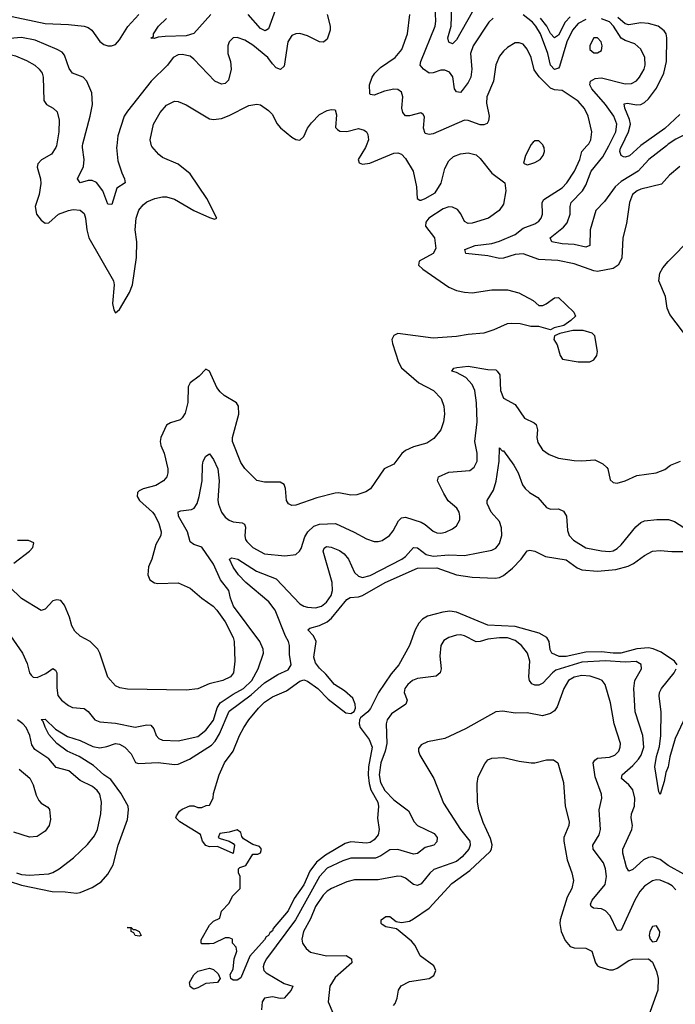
# Model space of a CAD drawing. Header units: inches. Extents: x 1771504 to 1971212, y 471788 to 643615.
# Tile 231 of 256: x 1795760 to 1799107, y 615618 to 620643. Entities that reach past the tile are written whole.
import ezdxf

# ---------------------------------------------------------------- set-up
doc = ezdxf.new("R2010")
doc.units = ezdxf.units.IN
doc.header["$MEASUREMENT"] = 0
doc.layers.add('B7691', color=7, linetype='Continuous')
doc.layers.add('B7692', color=7, linetype='Continuous')

msp = doc.modelspace()

# ---------------------------------------------------------------- linework, layer by layer
at = {"layer": 'B7691', "color": 5}
for points, elevation in [([(1797529.2, 620000), (1797525.4, 619990), (1797488.6, 619930), (1797493.1, 619913.1), (1797510, 619905.9), (1797548.2, 619910), (1797670, 619962.2), (1797690, 619963.1), (1797710, 619956.1), (1797730, 619935.1), (1797769, 619870), (1797785.7, 619790), (1797789.8, 619729.8), (1797802.7, 619722.7), (1797810, 619721.1), (1797830, 619729.8), (1797881.3, 619758.7), (1797910.9, 619809.1), (1797930, 619882.7), (1797950, 619922.9), (1797975, 619945), (1798010, 619958.5), (1798050, 619963.1), (1798090, 619952.6), (1798110, 619935.1), (1798170, 619859.7), (1798236, 619810), (1798242.4, 619770), (1798230, 619702), (1798208, 619670), (1798154, 619630), (1798070, 619604), (1798050, 619602.3), (1798030, 619613.4), (1798012.2, 619652.2), (1797994.4, 619674.4), (1797970, 619686), (1797950, 619688.1), (1797921.8, 619678.2), (1797849.3, 619630.7), (1797833.8, 619610), (1797831.8, 619590), (1797877, 619530), (1797884, 619476), (1797871, 619449), (1797799.1, 619410), (1797796, 619390), (1797818.7, 619370), (1797950, 619277.6), (1797990, 619261.7), (1798030, 619252.6), (1798070.3, 619249.7), (1798170, 619264), (1798250, 619264.2), (1798308.2, 619248.2), (1798381.2, 619210), (1798410, 619185.2), (1798430, 619185.2), (1798447.7, 619192.3), (1798490, 619224), (1798510, 619225.2), (1798589.5, 619150), (1798597, 619130), (1798573, 619107), (1798537.2, 619082.8), (1798488, 619070), (1798470, 619061), (1798410, 619077.3), (1798370, 619077.3), (1798314, 619090), (1798270, 619092.4), (1798248.7, 619090), (1798180.1, 619059.9), (1798130, 619044), (1798050, 619037), (1797990, 619026.2), (1797870, 619017.7), (1797690, 619040.9), (1797669.4, 619030.6), (1797660.6, 619010), (1797662.4, 618990), (1797694.5, 618894.5), (1797710, 618867.1), (1797797.6, 618790), (1797873, 618750), (1797911.3, 618710), (1797925.7, 618670), (1797928.4, 618630), (1797923.5, 618590), (1797909.6, 618550), (1797874.9, 618505.1), (1797837.7, 618482.3), (1797770, 618463.9), (1797730, 618445.2), (1797711.3, 618428.7), (1797670, 618374), (1797621.3, 618350), (1797550.8, 618249.2), (1797527, 618233), (1797481.4, 618218.6), (1797450, 618216.5), (1797390, 618228.2), (1797370, 618226.4), (1797277.9, 618202.1), (1797170, 618164.9), (1797150, 618163.1), (1797131.8, 618171.8), (1797122.6, 618190), (1797116.5, 618250), (1797110, 618270.4), (1797090, 618283.1), (1797010, 618282.4), (1796970, 618292), (1796910, 618352), (1796890, 618382.4), (1796846.4, 618490), (1796847.2, 618510), (1796879.7, 618630), (1796877.5, 618670), (1796867.5, 618687.5), (1796804.8, 618724.8), (1796783, 618743), (1796766.5, 618766.5), (1796730, 618848.7), (1796710, 618859.5), (1796675.7, 618824.3), (1796629.9, 618790.1), (1796620.6, 618770), (1796618.6, 618690), (1796604.9, 618635.1), (1796590, 618610.4), (1796578.7, 618601.3), (1796530, 618586), (1796510, 618573.7), (1796481.4, 618510), (1796478, 618490), (1796481.5, 618470), (1796497.2, 618430), (1796516, 618350), (1796516.9, 618330), (1796511.5, 618310), (1796494.5, 618290), (1796454.6, 618265.4), (1796390, 618248.8), (1796370, 618238.2), (1796362.2, 618230), (1796359.5, 618210), (1796371.2, 618190), (1796438, 618130), (1796450, 618113.8), (1796470, 618071.3), (1796482.2, 618030), (1796481.2, 618010), (1796454.8, 617965.2), (1796434.7, 617890), (1796417.6, 617850), (1796414.1, 617810), (1796424.4, 617784.4), (1796448.6, 617768.6), (1796466.1, 617766.1), (1796570, 617768.8), (1796630, 617741.5), (1796689.7, 617690), (1796748.6, 617650), (1796766.8, 617630), (1796809.8, 617570), (1796849.8, 617490), (1796855.3, 617470), (1796857.8, 617370), (1796851.6, 617310), (1796836.4, 617290), (1796797, 617270), (1796726.7, 617253.3), (1796670, 617228.9), (1796610, 617221.3), (1796310, 617225.8), (1796272.4, 617232.4), (1796250, 617243.7), (1796210, 617288.2), (1796170.2, 617410.2), (1796159.5, 617430), (1796120.5, 617470), (1796070, 617496.3), (1796042.1, 617522.1), (1796026.2, 617550), (1796014.7, 617594.7), (1795990, 617654.4), (1795970, 617678.7), (1795950, 617683.1), (1795930, 617677.1), (1795890, 617634), (1795870, 617627.3), (1795770, 617688.7), (1795708, 617748)], 480), ([(1795947.7, 620000), (1795945.8, 619990), (1795923.2, 619956.8), (1795872, 619928), (1795852.7, 619907.3), (1795849.8, 619890), (1795866.8, 619830), (1795867.7, 619807.7), (1795859.9, 619750), (1795840.2, 619690), (1795846, 619650), (1795870, 619619.8), (1795890, 619605.3), (1795910, 619606.2), (1795958, 619650), (1796010, 619669.8), (1796034, 619674), (1796070, 619670.8), (1796090, 619653), (1796096.8, 619630), (1796102.9, 619570), (1796113.9, 619530), (1796238.8, 619310), (1796241.9, 619290), (1796234.3, 619194.3), (1796241.8, 619161.8), (1796250, 619147), (1796270, 619164.7), (1796321.3, 619250), (1796337, 619290), (1796356.9, 619430), (1796358, 619510), (1796350.2, 619570), (1796354.3, 619630), (1796368.7, 619671.3), (1796390, 619698.2), (1796410, 619712.8), (1796450, 619730.5), (1796490, 619738.9), (1796510, 619738.3), (1796550, 619727), (1796649.9, 619669.9), (1796730, 619633.7), (1796754.3, 619625.7), (1796766, 619630), (1796716.1, 619730), (1796630, 619856.1), (1796570, 619905.4), (1796490, 619939.5), (1796470, 619955.3), (1796435.1, 619995.1), (1796433.9, 620000)], 480), ([(1796255.8, 620000), (1796254.6, 619990), (1796262.1, 619922.1), (1796281.2, 619861.2), (1796296, 619830), (1796299.1, 619810), (1796256.5, 619783.5), (1796230, 619699.3), (1796210, 619700.9), (1796185.5, 619770), (1796152.3, 619812.3), (1796130, 619822.3), (1796110, 619821.5), (1796069, 619810), (1796056.3, 619830), (1796086, 619894), (1796089, 619930), (1796080.7, 619990), (1796081.7, 620000)], 460), ([(1799130, 619894.2), (1799076.5, 619850), (1799036.5, 619803.5), (1798930, 619778), (1798912.4, 619770), (1798887.6, 619750), (1798872.6, 619710), (1798856.9, 619603.1), (1798838.3, 619530), (1798833.6, 619426.4), (1798815.8, 619390), (1798790, 619373), (1798710, 619357.3), (1798690, 619360.6), (1798590, 619396.4), (1798506.4, 619413.6), (1798410, 619419.9), (1798330, 619447.8), (1798290, 619444.8), (1798230, 619425.4), (1798210, 619424), (1798150, 619438), (1798038, 619450), (1798033.2, 619470), (1798085.1, 619490), (1798170, 619501.2), (1798210, 619513.3), (1798290, 619547.1), (1798330, 619578.4), (1798390, 619601.5), (1798410, 619614), (1798422.2, 619630), (1798428.9, 619650), (1798426.5, 619710), (1798434.9, 619725.1), (1798530, 619785.1), (1798552.7, 619810), (1798592.5, 619870), (1798619.3, 619930), (1798629, 619971), (1798655.4, 620000)], 460), ([(1798367.9, 620000), (1798342, 619950), (1798332, 619910), (1798350, 619902.8), (1798370, 619907.7), (1798390, 619913.4), (1798417, 619930), (1798431.6, 619950), (1798438.4, 619970), (1798437, 619990), (1798432, 620000)], 480), ([(1799061.2, 620000), (1798971.6, 619930), (1798916.6, 619870), (1798830, 619817.8), (1798799.6, 619790), (1798744.9, 619715.1), (1798701.8, 619670), (1798672.4, 619570), (1798670, 619489.8), (1798650, 619482.3), (1798590, 619495.1), (1798530, 619499.7), (1798476.9, 619510), (1798468.7, 619530), (1798535.3, 619584.7), (1798554.1, 619605.9), (1798569.9, 619650), (1798569.9, 619690), (1798575.2, 619710), (1798633.7, 619770), (1798650, 619798), (1798677.1, 619870), (1798737.4, 619942.6), (1798766.8, 620000)], 440), ([(1798929, 620000), (1798872.7, 619947.3), (1798850, 619940.7), (1798842.8, 619942.8), (1798829.9, 619950), (1798823.7, 619970), (1798827.1, 619987.1), (1798833.4, 620000)], 420), ([(1799176, 619010), (1799078.8, 619138.8), (1799065.3, 619170), (1799056.5, 619230), (1799023.1, 619310), (1799028.2, 619350), (1799043.2, 619376.8), (1799070, 619409.1), (1799189.6, 619530.4)], 460), ([(1795607.5, 617647.5), (1795775.5, 617410), (1795798.1, 617358.1), (1795810.2, 617310.2), (1795818.4, 617298.4), (1795830, 617288.1), (1795850, 617286.7), (1795893.9, 617306.1), (1795930, 617331.8), (1795943.4, 617323.4), (1795950.1, 617310.1), (1795950, 617234), (1795954.7, 617194.7), (1795974.6, 617170), (1796010, 617143.9), (1796030, 617132.4), (1796090, 617127.9), (1796110, 617111.7), (1796143.9, 617070), (1796170, 617060.2), (1796250, 617053.1), (1796350, 617033.1), (1796410, 617045.2), (1796430, 617043.1), (1796444.8, 617024.8), (1796457.6, 616990), (1796470, 616975.2), (1796490, 616965.4), (1796570, 616962), (1796670, 616985), (1796710, 617016.6), (1796750, 617067.8), (1796768.1, 617131.9), (1796783.6, 617156.4), (1796850, 617201.3), (1796902.7, 617230), (1796944.6, 617270), (1796977.5, 617330), (1797005, 617410), (1797003.7, 617430), (1796986.5, 617470), (1796851.5, 617650), (1796835.8, 617690), (1796828.3, 617730), (1796784.8, 617784.8), (1796750, 617864.1), (1796690, 617951.9), (1796650, 617964.8), (1796630, 617978.4), (1796616.2, 618030), (1796570.8, 618110), (1796570, 618131.7), (1796582.7, 618137.3), (1796636.9, 618143.1), (1796650.4, 618149.6), (1796665.5, 618174.5), (1796676.9, 618210), (1796692.3, 618290), (1796692.9, 618370), (1796697.3, 618390), (1796710, 618414.9), (1796730, 618426.7), (1796750, 618398), (1796772.2, 618350), (1796778, 618290), (1796772, 618190), (1796774.6, 618170), (1796790, 618130.3), (1796810, 618104.2), (1796830, 618088.6), (1796850, 618080.9), (1796895.3, 618075.3), (1796908.3, 618068.3), (1796912.3, 618052.3), (1796909.5, 618009.5), (1796912.6, 617990), (1796919.5, 617979.5), (1796950.2, 617950), (1797010, 617917.3), (1797113.8, 617906.2), (1797170, 617914.3), (1797189.1, 617930.9), (1797196.3, 617943.7), (1797216.6, 618003.4), (1797231.6, 618030), (1797261.8, 618058.2), (1797290, 618068.4), (1797371.7, 618071.7), (1797468.4, 618028.4), (1797530, 617993.6), (1797570, 617980.7), (1797590, 617980.2), (1797610, 617985.8), (1797648.2, 618010), (1797666.3, 618033.7), (1797694.4, 618085.6), (1797710, 618101.5), (1797730, 618104.7), (1797810, 618078.9), (1797830, 618067.3), (1797870, 618032), (1797890, 618023.8), (1797910, 618021.8), (1797932.9, 618027.1), (1797970, 618045.2), (1797990, 618060.3), (1798006.2, 618090), (1798007.4, 618110), (1798003.1, 618130), (1797991.1, 618150), (1797947.7, 618187.7), (1797924.6, 618224.6), (1797893.3, 618290), (1797898, 618310), (1797950, 618333.7), (1798057.4, 618342.6), (1798080.8, 618359.2), (1798095.7, 618390), (1798096.1, 618430), (1798084.2, 618490), (1798095.8, 618590), (1798092.3, 618687.7), (1798083.2, 618750), (1798070, 618780.8), (1798036.7, 618816.7), (1797990, 618842.7), (1797966, 618850), (1797976, 618864), (1797991.5, 618868.5), (1798050, 618874.4), (1798150, 618856.9), (1798190, 618855.8), (1798198, 618850), (1798210.2, 618830), (1798214.7, 618750), (1798230, 618712), (1798290, 618679.6), (1798336.4, 618610), (1798386.1, 618586.1), (1798396.7, 618576.7), (1798403.2, 618550), (1798400.7, 618510), (1798405.4, 618485.4), (1798428, 618448), (1798463.5, 618423.5), (1798510, 618404.9), (1798590, 618394), (1798630, 618391.3), (1798696.5, 618396.5), (1798736, 618376), (1798757.5, 618357.5), (1798762.6, 618350), (1798774.2, 618294.2), (1798790, 618280.5), (1798810, 618278.4), (1798850, 618290.4), (1798910, 618317), (1799009.7, 618330.3), (1799053.1, 618346.9), (1799082, 618370), (1799132.3, 618390)], 460), ([(1795706.7, 616246.7), (1795770, 616227), (1795926.6, 616193.4), (1795992.9, 616192.9), (1796050, 616185.5), (1796070, 616188.8), (1796130, 616214), (1796177.1, 616242.9), (1796210, 616282.6), (1796237.2, 616330), (1796262.7, 616430), (1796310, 616560.5), (1796316.4, 616610), (1796313.5, 616630), (1796276.3, 616696.3), (1796225, 616765), (1796189.8, 616790), (1796137.4, 616837.4), (1796063.4, 616883.4), (1796003, 616910), (1795950, 616949.8), (1795910, 616995.6), (1795890, 617032.3), (1795880.9, 617060.9), (1795870, 617072), (1795890, 617074), (1795942.6, 617022.6), (1796004.1, 616984.1), (1796070, 616965.2), (1796133.8, 616933.8), (1796170, 616927.4), (1796206, 616934), (1796249.3, 616950), (1796270, 616946.3), (1796296.9, 616930), (1796330, 616897), (1796351.7, 616851.7), (1796367.3, 616847.3), (1796467.7, 616852.3), (1796550, 616841.8), (1796570, 616844.4), (1796627.7, 616870), (1796738.9, 616941.1), (1796758.3, 616961.7), (1796780.9, 616999.1), (1796830, 617114.3), (1796941.7, 617198.3), (1797010, 617258.4), (1797077.9, 617302.1), (1797130, 617325.7), (1797146.9, 617350), (1797137.1, 617402.9), (1797137.2, 617450), (1797132.2, 617470), (1797117, 617497), (1797064.6, 617630), (1797032, 617672), (1796914.9, 617770), (1796876.8, 617810), (1796850, 617848.9), (1796832, 617890), (1796843.3, 617896.7), (1796873.8, 617890), (1796968.3, 617828.3), (1797069.3, 617789.3), (1797190, 617661.2), (1797210, 617649.6), (1797230, 617644.7), (1797270, 617641.9), (1797300.9, 617650), (1797326.3, 617670), (1797350, 617704.9), (1797357.3, 617730), (1797354.8, 617770), (1797308.8, 617930), (1797313.7, 617946.3), (1797325.8, 617954.2), (1797350, 617951.8), (1797393.3, 617933.3), (1797417, 617917), (1797438.1, 617890), (1797470, 617822), (1797490, 617802.7), (1797510, 617796.6), (1797550, 617806.4), (1797711.7, 617890), (1797730, 617904.2), (1797770, 617949.3), (1797790, 617948), (1797834.3, 617914.3), (1797870, 617905.7), (1797950, 617912.8), (1798030, 617908.7), (1798170, 617935.2), (1798190, 617946.3), (1798208.5, 617970), (1798221.1, 618010), (1798219.1, 618050), (1798210, 618081.6), (1798166.3, 618130), (1798146.6, 618173.4), (1798147, 618190), (1798178.5, 618241.5), (1798192.4, 618287.6), (1798207.6, 618390), (1798210, 618458), (1798223, 618443), (1798230, 618443), (1798283, 618370), (1798304, 618330), (1798325.9, 618270), (1798340.2, 618250), (1798362.7, 618230), (1798404.3, 618204.3), (1798450, 618154), (1798470, 618144.9), (1798510, 618146.9), (1798535.5, 618135.5), (1798551.8, 618110), (1798556.7, 618036.7), (1798564.5, 618010), (1798586.3, 617986.3), (1798650, 617948.1), (1798730, 617932.1), (1798770, 617929.5), (1798790, 617932.8), (1798810, 617944.2), (1798830, 617963.6), (1798905, 618055), (1798930, 618077.7), (1798950, 618085), (1799012.1, 618092.1), (1799072.4, 618092.4), (1799102.7, 618082.7), (1799150, 618052)], 440), ([(1795730.3, 617870), (1795810.3, 617930), (1795827.2, 617950), (1795832.7, 617972.7), (1795804.9, 617984.9), (1795750, 617985.1)], 480), ([(1799116.4, 617350), (1799102.5, 617370), (1799035, 617415), (1798993.1, 617433.1), (1798970, 617437.4), (1798910, 617432.3), (1798829, 617411), (1798790, 617410.4), (1798730, 617417.7), (1798650, 617415), (1798550, 617393.4), (1798513.9, 617393.9), (1798476.8, 617410), (1798467.8, 617427.8), (1798462.3, 617470), (1798451.5, 617490), (1798411.8, 617511.8), (1798290, 617547), (1798150, 617552.2), (1797990, 617620.2), (1797956.2, 617623.8), (1797920.7, 617619.3), (1797841.5, 617598.5), (1797816.8, 617583.2), (1797797.6, 617562.4), (1797778.6, 617530), (1797750, 617449.7), (1797695, 617350), (1797655.9, 617304.1), (1797591, 617210), (1797551.5, 617128.5), (1797536.9, 617110), (1797500.2, 617079.8), (1797495, 617070), (1797492.4, 617050), (1797498.2, 617030), (1797545, 616970), (1797559, 616930), (1797540.9, 616830), (1797538.9, 616790), (1797544.3, 616744.3), (1797553.3, 616713.3), (1797588.4, 616650), (1797591.5, 616628.5), (1797587.3, 616567.3), (1797594.6, 616510), (1797590, 616483.7), (1797570, 616457.6), (1797550, 616444), (1797530, 616439.7), (1797450, 616446.8), (1797421.6, 616438.4), (1797321.4, 616378.6), (1797275.8, 616344.2), (1797241.7, 616298.3), (1797210, 616228.1), (1797161, 616159), (1797130, 616095.1), (1797054.7, 616005.3), (1797050, 615994), (1797036.7, 615983.3), (1797030, 615969.8), (1797017.8, 615962.2), (1797010, 615948), (1796935.7, 615864.3), (1796890, 615753.3), (1796870, 615741.1), (1796850, 615741), (1796838, 615750), (1796835.1, 615770), (1796850, 615798), (1796854.5, 615850), (1796868, 615890), (1796866, 615910), (1796846, 615930), (1796846, 615950), (1796830, 615958), (1796810, 615958), (1796750, 615928), (1796730, 615926), (1796690, 615926), (1796686, 615930), (1796687.3, 615947.3), (1796730, 616022), (1796750, 616042), (1796782, 616058), (1796790, 616094), (1796830, 616134), (1796846, 616170), (1796886, 616210), (1796886, 616270), (1796878, 616290), (1796878, 616310), (1796884, 616316), (1796914, 616326), (1796950, 616384.7), (1796975.3, 616384.7), (1796988.7, 616391.3), (1796995.3, 616410), (1796984, 616424), (1796950, 616434), (1796903.3, 616463.3), (1796894.8, 616474.8), (1796890, 616495.3), (1796870, 616509), (1796830, 616496), (1796782, 616490), (1796774, 616470), (1796783.6, 616463.6), (1796830, 616451.3), (1796850, 616438), (1796856, 616430), (1796850, 616388), (1796770, 616424), (1796730, 616422), (1796710, 616429), (1796693.2, 616450), (1796684, 616484), (1796578, 616550), (1796558, 616570), (1796560.4, 616579.6), (1796576.4, 616603.6), (1796590, 616614), (1796628.9, 616631.1), (1796650, 616631.3), (1796670, 616622), (1796690, 616622), (1796712, 616632), (1796730, 616634), (1796748.7, 616670), (1796750, 616694), (1796779, 616790), (1796806.6, 616850), (1796849.7, 616910.3), (1796883, 616990), (1796904.7, 617030), (1796930, 617070.4), (1796979.7, 617130), (1797010, 617160.9), (1797050, 617187.4), (1797122.2, 617217.8), (1797190, 617267.8), (1797210, 617274.3), (1797230, 617268.1), (1797281.4, 617230), (1797335.2, 617175.2), (1797425.7, 617105.7), (1797450, 617101.5), (1797466.8, 617113.2), (1797473.6, 617130), (1797472.1, 617150), (1797460, 617180), (1797418.5, 617218.5), (1797367.6, 617250), (1797323.6, 617303.6), (1797290, 617333.7), (1797270, 617361.1), (1797262.5, 617390), (1797273.6, 617470), (1797259.2, 617499.2), (1797231.8, 617530), (1797241.8, 617538.2), (1797290, 617550.6), (1797330, 617569.5), (1797351.4, 617588.6), (1797430, 617684), (1797446.4, 617693.6), (1797490, 617697.1), (1797510, 617703.6), (1797625.6, 617770), (1797790, 617843.1), (1797890, 617845.8), (1797990, 617809.7), (1798070, 617797.4), (1798187.2, 617792.8), (1798210, 617795.8), (1798230, 617806.2), (1798276.5, 617843.5), (1798320.3, 617890), (1798350, 617933), (1798364.2, 617935.8), (1798390, 617930.4), (1798443.4, 617903.4), (1798550, 617885.7), (1798605.5, 617845.5), (1798630, 617834.6), (1798709.1, 617829.1), (1798802.6, 617837.4), (1798865.3, 617854.7), (1798892.5, 617867.5), (1798950, 617909.1), (1798990, 617930.3), (1799030, 617934.9), (1799089.1, 617929.1), (1799150, 617929.2)], 420), ([(1799150, 616282.6), (1799070, 616326.6), (1799030, 616357), (1798990, 616370.8), (1798970, 616367.4), (1798944.9, 616355.1), (1798890, 616306.6), (1798870, 616297.7), (1798858.1, 616318.1), (1798838.5, 616390), (1798838.1, 616410), (1798884.3, 616510), (1798888.2, 616530), (1798881.1, 616570), (1798882.2, 616590), (1798898, 616630), (1798900.3, 616670), (1798890, 616712.3), (1798870, 616737.6), (1798831.7, 616770), (1798834.6, 616790), (1798890, 616837.3), (1798919, 616870), (1798933, 616890), (1798946.3, 616930), (1798940.6, 616990), (1798902, 617110), (1798895.6, 617230), (1798900.2, 617270), (1798934.5, 617330), (1798932.6, 617352.6), (1798907.3, 617367.3), (1798850, 617364.5), (1798749.8, 617370.2), (1798630, 617363.8), (1798497.2, 617322.8), (1798479.1, 617310), (1798430, 617256.8), (1798410, 617247.5), (1798390, 617246.9), (1798374.5, 617254.5), (1798361.9, 617270), (1798358.8, 617290), (1798364.9, 617370), (1798352.3, 617410), (1798321.8, 617450), (1798290, 617474.5), (1798250, 617488.1), (1798210, 617488.8), (1798150, 617481.6), (1798110, 617469), (1798090, 617468.1), (1798030, 617499), (1798010, 617503.8), (1797990, 617502.7), (1797950, 617490.9), (1797925.5, 617474.5), (1797910.2, 617449.8), (1797905.1, 617394.9), (1797912.3, 617330), (1797907.2, 617310), (1797886.5, 617293.5), (1797790, 617281.4), (1797764.9, 617270), (1797740.9, 617250), (1797726.9, 617230), (1797722.7, 617210), (1797738.3, 617170), (1797731.6, 617150), (1797658.8, 617101.2), (1797635.2, 617070), (1797630.2, 617049.8), (1797633.5, 616950), (1797625.8, 616910), (1797603.6, 616850), (1797595.7, 616790), (1797602.1, 616750), (1797624.9, 616710), (1797670, 616662.4), (1797745.3, 616605.3), (1797773, 616550), (1797790, 616530.2), (1797875.2, 616490), (1797891.3, 616470), (1797890, 616447.3), (1797874.4, 616430), (1797830, 616418.5), (1797790, 616388.2), (1797770, 616383.7), (1797690, 616408.1), (1797650, 616407), (1797603.9, 616376.1), (1797576, 616364), (1797450, 616363.6), (1797410, 616351), (1797330, 616313.5), (1797290, 616271.2), (1797169, 616050), (1797019.9, 615850), (1797008.8, 615828.8), (1797003.9, 615810), (1797006.6, 615790), (1797018.5, 615778.5), (1797110, 615723.8), (1797154.4, 615710), (1797145.7, 615690), (1797110, 615649.7), (1797090, 615647.6), (1797050, 615656.5), (1797010, 615649.3), (1796998.4, 615630), (1796994, 615590)], 440), ([(1799160.4, 617090), (1799106.1, 616973.9), (1799078.1, 616881.9), (1799070, 616829.5), (1799058.6, 616801.4), (1799050, 616755.3), (1799028.9, 616688.9), (1799022.7, 616702.7), (1799001.7, 616830), (1799010, 616883), (1799025.8, 616934.2), (1799033.2, 616990), (1799033.8, 617110), (1799024.1, 617190), (1799026, 617210), (1799036.5, 617230), (1799100.6, 617310), (1799111.7, 617330)], 420), ([(1799110, 616202.2), (1799090, 616223.2), (1799070, 616234.7), (1799030, 616251.1), (1799010, 616253.2), (1798990, 616248.4), (1798950, 616221), (1798926.4, 616193.6), (1798899.9, 616150), (1798830, 615997.4), (1798810, 615994.7), (1798774.1, 616070), (1798750, 616095.9), (1798730, 616105.8), (1798688.5, 616108.5), (1798677.8, 616117.8), (1798674.4, 616130), (1798682.4, 616150), (1798748.5, 616230), (1798754.9, 616270), (1798749.9, 616310), (1798739.5, 616339.5), (1798686.8, 616410), (1798686, 616430), (1798717.2, 616482.8), (1798725.6, 616510), (1798717.6, 616610), (1798730.9, 616670), (1798729.8, 616690), (1798698.3, 616778.3), (1798687.1, 616850), (1798695.4, 616864.6), (1798710, 616874.3), (1798770, 616879), (1798797.7, 616890), (1798817.8, 616910), (1798826, 616930), (1798826.2, 616950), (1798795.4, 617050), (1798776.3, 617156.3), (1798748.6, 617250), (1798734, 617270), (1798718.1, 617278.1), (1798672, 617292), (1798630, 617296.1), (1798590, 617288.5), (1798561.8, 617270), (1798537.4, 617230), (1798504.4, 617135.6), (1798490, 617115.1), (1798470, 617102.7), (1798428.9, 617091.1), (1798350, 617106.4), (1798290, 617103.5), (1798226.1, 617113.9), (1798190, 617111.2), (1798035.9, 617024.1), (1797930, 616975.3), (1797842.6, 616957.4), (1797810, 616943.1), (1797796.7, 616923.3), (1797795.2, 616910), (1797802, 616890), (1797874.1, 616770), (1797924.1, 616644.1), (1798011.1, 616511.1), (1798058.2, 616450), (1798060.4, 616430), (1798052.3, 616410), (1798019.2, 616370), (1797990, 616347.4), (1797874, 616306), (1797853, 616287), (1797810, 616233.6), (1797790, 616224.7), (1797770, 616229.8), (1797730, 616261.4), (1797710, 616270.6), (1797690, 616272.6), (1797590, 616253.6), (1797470, 616254.1), (1797430, 616243.7), (1797352.4, 616210), (1797330, 616196.1), (1797310, 616175.3), (1797270, 616117.8), (1797245, 616055), (1797208.6, 615990), (1797200.3, 615950), (1797204.4, 615930), (1797223, 615903), (1797244.9, 615884.9), (1797326.2, 615866.2), (1797426.6, 615866.6), (1797453.7, 615850), (1797454.9, 615830), (1797370, 615754.2), (1797343.2, 615710), (1797335.6, 615630), (1797378.2, 615530)], 460), ([(1795743.5, 616290), (1795770, 616280.5), (1795810, 616277.8), (1795910, 616284.7), (1795930, 616290.9), (1795962.6, 616310), (1796035.1, 616364.9), (1796106.4, 616433.6), (1796141.6, 616478.4), (1796157, 616510), (1796175, 616590), (1796177.8, 616650), (1796169.8, 616690), (1796156.5, 616710), (1796132.4, 616730), (1796070, 616759.8), (1796011.6, 616810), (1795946, 616826), (1795910, 616871.1), (1795838, 616918), (1795821.7, 616941.7), (1795811.9, 616990), (1795793.8, 617030), (1795776.8, 617050), (1795750, 617069.9)], 460), ([(1797668.7, 615611.3), (1797677.3, 615622.7), (1797687.2, 615650), (1797693.8, 615690), (1797707.6, 615712.4), (1797750, 615733.8), (1797850.7, 615750), (1797875, 615765), (1797883.6, 615790), (1797873.9, 615813.9), (1797804.9, 615864.9), (1797778.3, 615918.3), (1797760.7, 615940.7), (1797683, 616003), (1797630, 616013.4), (1797610, 616024.9), (1797605.5, 616030), (1797605.5, 616050), (1797630, 616066.6), (1797650, 616066), (1797681.5, 616041.5), (1797710, 616035.1), (1797750, 616042), (1797770, 616053.6), (1797850, 616108.7), (1797965.6, 616234.4), (1798058.7, 616301.3), (1798161.3, 616398.7), (1798168.9, 616410), (1798172.6, 616432.6), (1798164.1, 616464.1), (1798125.8, 616545.8), (1798104.2, 616610), (1798097.7, 616650), (1798095.4, 616744.6), (1798101.2, 616778.8), (1798133.9, 616846.1), (1798150, 616865.1), (1798170, 616874), (1798230, 616878.3), (1798310, 616858.9), (1798371.3, 616851.3), (1798390, 616851.2), (1798450, 616865.1), (1798485.4, 616865.4), (1798506.6, 616850), (1798536, 616750), (1798543.9, 616630), (1798564.8, 616550), (1798563.5, 616530), (1798538.4, 616470), (1798538.2, 616450), (1798555.2, 616355.2), (1798578.8, 616290), (1798587.8, 616250), (1798579.3, 616210), (1798555.4, 616164.6), (1798518.9, 616050), (1798517.5, 616030), (1798523.8, 615990), (1798544.5, 615944.5), (1798570, 615913.4), (1798590, 615907.1), (1798650, 615905.4), (1798680.7, 615890), (1798698.7, 615830), (1798710, 615814.3), (1798719.3, 615810), (1798770, 615794.6), (1798790, 615794), (1798810, 615802.5), (1798870, 615842.4), (1798890, 615848.6), (1798969.6, 615849.6), (1798990, 615832.7), (1799010, 615786), (1799018.9, 615750), (1799018, 615690), (1798970, 615557.3)], 480), ([(1795758.5, 616818.5), (1795812.1, 616772.1), (1795830, 616738.4), (1795845.2, 616685.2), (1795858.2, 616658.2), (1795870, 616644), (1795904.4, 616624.4), (1795912.9, 616612.9), (1795918, 616562), (1795911.2, 616530), (1795890, 616502), (1795850, 616474.6), (1795810, 616471.6), (1795730, 616496.5)], 480)]:
    msp.add_lwpolyline(points, dxfattribs=dict(at, elevation=elevation))
for points, elevation in [([(1798636.9, 619056.9), (1798583.9, 619056.1), (1798518, 619042), (1798490.8, 619029.2), (1798486.8, 619010), (1798503.8, 618983.8), (1798518.8, 618930), (1798530.8, 618910.8), (1798610, 618897.1), (1798670, 618897.3), (1798690, 618906.8), (1798706, 618930), (1798709.3, 618950), (1798696, 619030), (1798682.9, 619042.9)], 480), ([(1796340.5, 616000.5), (1796350, 616000.5), (1796370.6, 615990), (1796381, 615970), (1796370, 615966), (1796350, 615969.7), (1796342.7, 615982.7), (1796329.5, 615990), (1796329, 616009), (1796309.5, 616010.5), (1796330, 616010.4)], 420), ([(1799010, 616019.5), (1798990, 616014.5), (1798976.4, 615990), (1798972.7, 615970), (1798979.1, 615950), (1798990, 615937.3), (1799010, 615940.5), (1799025.6, 615970), (1799027.6, 615990)], 480), ([(1796650, 615695.4), (1796640, 615700), (1796629.8, 615709.8), (1796628, 615730), (1796650, 615768), (1796670, 615788), (1796730, 615802), (1796750, 615796), (1796773.5, 615773.5), (1796784.2, 615750), (1796770.4, 615730), (1796710, 615723.7), (1796670, 615702.8)], 420)]:
    msp.add_lwpolyline(points, close=True, dxfattribs=dict(at, elevation=elevation))
at = {"layer": 'B7692', "color": 5}
for points, elevation in [([(1798177.3, 620650), (1798155.4, 620630), (1798075, 620510), (1798061.9, 620470), (1798067.7, 620390), (1798062.3, 620350), (1798050, 620321.8), (1798019, 620281), (1798010, 620272), (1797990, 620274.8), (1797979.8, 620290), (1797970.8, 620350.8), (1797954.5, 620374.5), (1797930, 620384.7), (1797910, 620385.7), (1797870, 620371.6), (1797850, 620370.8), (1797821, 620390), (1797804.2, 620410), (1797807.2, 620430), (1797880.2, 620610), (1797883.9, 620636.1), (1797880.4, 620710)], 440), ([(1798070, 620681.6), (1797990, 620540.4), (1797970, 620519.8), (1797950, 620527.4), (1797945.5, 620550), (1797961.9, 620610), (1797966.2, 620710)], 420), ([(1795690, 620665.5), (1795890, 620622.9), (1796010, 620619.1), (1796090, 620610.1), (1796110, 620603), (1796128.7, 620588.7), (1796170, 620531.7), (1796190, 620516.5), (1796210, 620509), (1796229, 620509), (1796250, 620517), (1796270, 620539.5), (1796312.1, 620607.9), (1796368.1, 620670)], 460), ([(1797330.2, 620670), (1797344.6, 620610), (1797344.8, 620590), (1797330, 620543), (1797311.6, 620528.4), (1797290.2, 620529.8), (1797230, 620561), (1797190, 620573.1), (1797170, 620571.3), (1797150, 620561.6), (1797128.2, 620530), (1797110, 620406), (1797091.4, 620388.6), (1797070, 620398), (1797050, 620416.8), (1797027.4, 620450), (1796950, 620513.7), (1796910, 620538.2), (1796870, 620552.4), (1796850, 620549.6), (1796830.4, 620530), (1796822.7, 620510), (1796823.6, 620470), (1796837.2, 620430), (1796839.7, 620390), (1796826.2, 620333.8), (1796810, 620317.2), (1796790, 620314.4), (1796755.8, 620330), (1796650, 620441.1), (1796630, 620456.5), (1796590, 620464.8), (1796570, 620462.7), (1796543.1, 620450), (1796514.9, 620410), (1796430.9, 620329.1), (1796310, 620176.5), (1796294.5, 620150), (1796261.9, 620050), (1796255.8, 620000)], 460), ([(1796736.3, 620670), (1796650, 620572.1), (1796610, 620560.6), (1796503, 620557), (1796466.5, 620553.5), (1796446.5, 620546.5), (1796430, 620548.7), (1796443.2, 620556.8), (1796443.9, 620570), (1796468.6, 620610), (1796510.3, 620649.7)], 440), ([(1797064.6, 620690), (1797030, 620596.8), (1797013.4, 620586.6), (1796990, 620597.2), (1796926.8, 620670)], 440), ([(1798655.4, 620000), (1798664.5, 620010), (1798675.4, 620030), (1798681, 620070), (1798661.2, 620150), (1798643.2, 620190), (1798610, 620227.9), (1798530, 620281.6), (1798490, 620285), (1798470, 620293.1), (1798411.3, 620351.3), (1798387.1, 620387.1), (1798371.2, 620450), (1798350, 620493), (1798330, 620517.4), (1798310, 620525.4), (1798290, 620524), (1798250, 620501.1), (1798230, 620483), (1798210, 620456.2), (1798190, 620412.3), (1798178.2, 620330), (1798144, 620250), (1798143.1, 620216.9), (1798156.8, 620150), (1798153.8, 620126.2), (1798146.2, 620113.8), (1798130, 620105.5), (1798110, 620106.5), (1798050, 620128.6), (1798030, 620129.9), (1797870, 620061), (1797850, 620057.2), (1797830, 620062.4), (1797821.1, 620090), (1797827.2, 620147.2), (1797819.8, 620159.8), (1797808.1, 620168.1), (1797750, 620152.4), (1797730, 620151.5), (1797716.4, 620170), (1797710.7, 620190.7), (1797716, 620250), (1797710, 620273.5), (1797690, 620286), (1797670, 620289), (1797621.9, 620278.1), (1797570, 620257.7), (1797550, 620261.6), (1797546.9, 620266.9), (1797545.9, 620310), (1797560.2, 620350), (1797573.6, 620370), (1797601.2, 620398.8), (1797677.3, 620450), (1797710.5, 620490), (1797739.8, 620570), (1797751.4, 620670)], 460), ([(1798650, 620644.7), (1798610, 620624.2), (1798581.7, 620590), (1798552.5, 620530), (1798515.3, 620404.7), (1798510, 620395.3), (1798490, 620388.2), (1798469.9, 620410), (1798455.3, 620470), (1798418.6, 620570), (1798395.1, 620610), (1798377.8, 620630), (1798330, 620667.4)], 440), ([(1798570, 620657), (1798544.9, 620630), (1798510, 620563.2), (1798490, 620550.5), (1798470, 620572.9), (1798450.7, 620610), (1798418.9, 620650)], 420), ([(1798766.8, 620000), (1798802.7, 620070), (1798809, 620110), (1798793.3, 620150), (1798750.4, 620210), (1798679.9, 620290), (1798669.9, 620310), (1798673.8, 620330), (1798696.9, 620343.1), (1798730, 620346.8), (1798850, 620316), (1798883.4, 620316.6), (1798908.8, 620331.2), (1798924.2, 620350), (1798947.1, 620390), (1798953, 620410), (1798950.6, 620450), (1798930, 620492.8), (1798899.3, 620519.3), (1798850, 620536.1), (1798830, 620547.8), (1798791.5, 620610), (1798770, 620631.4), (1798730, 620647)], 440), ([(1798833.4, 620000), (1798867.6, 620070), (1798877.6, 620110), (1798873.6, 620133.6), (1798848.7, 620191.3), (1798845.8, 620214.2), (1798862.6, 620217.4), (1798909, 620209), (1798930, 620210.1), (1798950, 620220.4), (1798970, 620238.4), (1799010, 620292.8), (1799048, 620370), (1799061.7, 620430), (1799062.8, 620550), (1799059.4, 620570), (1799050, 620586.3), (1799019.4, 620610), (1798970, 620623.7), (1798930, 620626.7), (1798870, 620616.7), (1798850, 620621.7), (1798813.5, 620653.5)], 420), ([(1796081.7, 620000), (1796082.6, 620010), (1796120.8, 620150), (1796131.6, 620210), (1796128.1, 620270), (1796103.2, 620330), (1796085.1, 620350), (1796029.9, 620369.9), (1796013, 620393), (1795990, 620461.7), (1795976.7, 620476.7), (1795951.6, 620491.6), (1795839.2, 620539.2), (1795770, 620552), (1795710, 620546.6)], 460), ([(1795187.3, 620000), (1795210.2, 620029.8), (1795225.7, 620090), (1795250, 620134), (1795330.6, 620229.4), (1795448, 620350), (1795512.9, 620407.1), (1795568.5, 620470), (1795590, 620481.1), (1795630, 620485.4), (1795738.4, 620458.4), (1795795.1, 620435.1), (1795837.3, 620410), (1795860.4, 620390), (1795875.1, 620370), (1795880.8, 620350), (1795883.8, 620230), (1795896.9, 620210), (1795930.6, 620190.6), (1795952, 620172), (1795962.5, 620130), (1795961, 620070), (1795947.7, 620000)], 480), ([(1796433.9, 620000), (1796426.5, 620030), (1796444.2, 620110), (1796476.9, 620170), (1796510, 620206), (1796550, 620227.1), (1796570, 620226), (1796610, 620208.7), (1796730, 620137.3), (1796750, 620133.3), (1796790, 620139.3), (1796830, 620154), (1796930, 620204.4), (1796970, 620211.6), (1796990, 620208.2), (1797030, 620180.3), (1797050, 620158.7), (1797073.4, 620113.4), (1797091.6, 620091.6), (1797150, 620043.5), (1797170, 620031.7), (1797190, 620028.6), (1797210, 620047.6), (1797230, 620089.7), (1797250, 620116.9), (1797290, 620159.5), (1797330, 620179.5), (1797350, 620184.5), (1797370, 620182.7), (1797377.8, 620157.8), (1797373.1, 620093.1), (1797381.7, 620081.7), (1797394.8, 620074.8), (1797430, 620072.8), (1797490, 620087.8), (1797518.6, 620078.6), (1797530.6, 620070.6), (1797537.5, 620057.5), (1797540.7, 620030), (1797529.2, 620000)], 480), ([(1799130, 620159), (1799052.4, 620087.6), (1798930, 620000.9), (1798929, 620000)], 420), ([(1799326.9, 620000), (1799302.6, 620030), (1799270, 620057.5), (1799230, 620071.3), (1799190, 620071.9), (1799110, 620033.6), (1799070, 620006.9), (1799061.2, 620000)], 440), ([(1798432, 620000), (1798430, 620004), (1798410, 620025.2), (1798390, 620025.2), (1798382, 620018), (1798370, 620004), (1798367.9, 620000)], 480)]:
    msp.add_lwpolyline(points, dxfattribs=dict(at, elevation=elevation))
at = {"layer": 'B7692', "color": 5, "elevation": 460}
msp.add_lwpolyline([(1798710, 620549.6), (1798690, 620549.5), (1798670.5, 620510.5), (1798670.5, 620490), (1798690, 620474.4), (1798710, 620474), (1798730, 620486), (1798732.9, 620510), (1798727.6, 620530)], close=True, dxfattribs=at)

doc.saveas('drawing.dxf')
